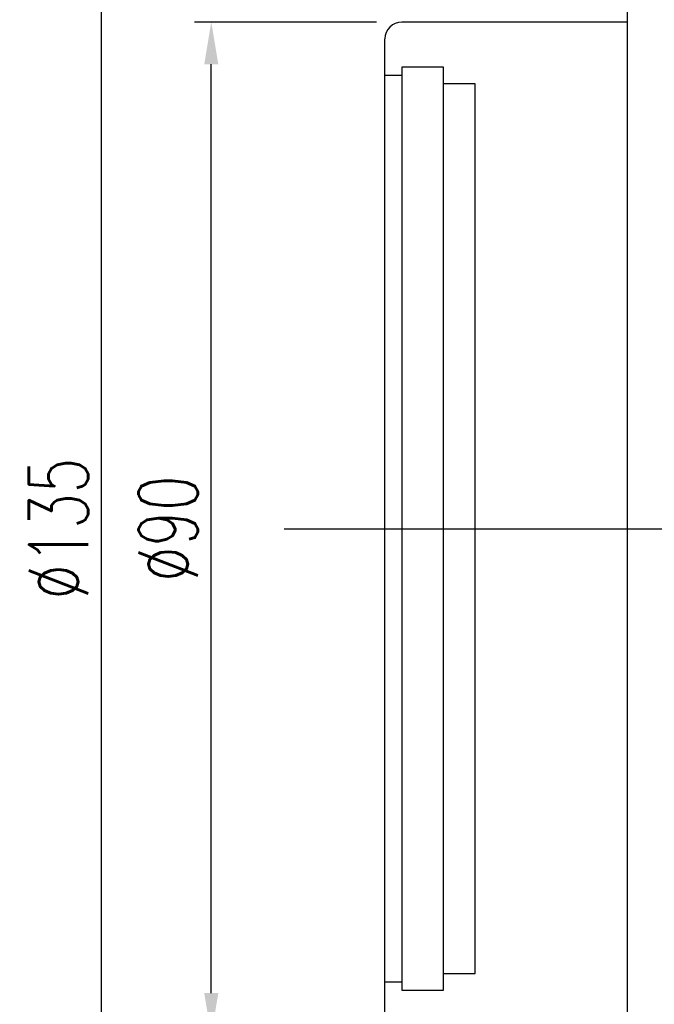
# Model space of a CAD drawing. Header units: millimetres. Extents: x -5 to 2507, y 11 to 386.
# Tile 3 of 63: x 170 to 226, y 63 to 151. Entities that reach past the tile are written whole.
import ezdxf
from ezdxf.lldxf.tags import DXFTag

# ---------------------------------------------------------------- set-up
doc = ezdxf.new("R2010")
doc.units = ezdxf.units.MM
doc.header["$LTSCALE"] = 0.2
doc.layers.get('DEFPOINTS').update_dxf_attribs({"linetype": 'CONTINUOUS'})
doc.layers.add('layer 1', color=7, linetype='CONTINUOUS')
doc.styles.add('DIM-7', font='SIMPLEX.shx', dxfattribs={"width": 0.7, "bigfont": 'chineset.shx'})
tags = doc.linetypes.add('DASHED', pattern=[25.72, 12.86, -12.86]).pattern_tags.tags
tags[6:7] = [DXFTag(74, 4), DXFTag(75, 0), DXFTag(340, '0'), DXFTag(46, 0.0), DXFTag(50, 0.0), DXFTag(44, 0.0), DXFTag(45, 0.0)]
tags[4:5] = [DXFTag(74, 4), DXFTag(75, 0), DXFTag(340, '0'), DXFTag(46, 0.0), DXFTag(50, 0.0), DXFTag(44, 0.0), DXFTag(45, 0.0)]
doc.dimstyles.new('CNS', dxfattribs={"dimtxt": 3.5, "dimasz": 2.5, "dimexe": 1, "dimexo": 1.5, "dimgap": 0.09, "dimtad": 0, "dimdsep": 46, "dimtxsty": 'DIM-7', "dimcen": 0.09, "dimclrd": 1, "dimclre": 1, "dimclrt": 4, "dimadec": 0, "dimazin": 0, "dimtfac": 1, "dimtix": 1, "dimtmove": 2, "dimatfit": 3, "dimfxl": 1, "dimtvp": 0.971429, "dimtolj": 1, "dimarcsym": 0})

# ---------------------------------------------------------------- blocks, each defined once
blk = doc.blocks.new('*D4')
at = {"layer": 'DEFPOINTS', "color": 0, "transparency": 16777216}
for p in [(186.803, 150.739), (203.729, 150.739), (203.729, 60.739)]:
    blk.add_point(p, dxfattribs=at)
at = {"layer": 'layer 1', "lineweight": -2, "transparency": 16777216}
for p, q in [((201.479, 150.739), (185.303, 150.739)), ((186.803, 64.489), (186.803, 146.989)), ((201.479, 60.739), (185.303, 60.739))]:
    blk.add_line(p, q, dxfattribs=at)
at = {"layer": 'layer 1', "transparency": 16777216}
for points in [[(186.178, 146.989), (187.428, 146.989), (186.803, 150.739)], [(186.178, 64.489), (187.428, 64.489), (186.803, 60.739)]]:
    blk.add_solid(points, dxfattribs=at)
at = {"layer": 'layer 1', "transparency": 16777216, "insert": (182.978, 105.739), "char_height": 5.25, "attachment_point": 5, "rotation": 90, "style": 'DIM-7'}
blk.add_mtext('\\A1;%%C90', dxfattribs=at)
blk = doc.blocks.new('*D6')
at = {"layer": 'DEFPOINTS', "color": 0, "transparency": 16777216}
for p in [(177.06, 173.239), (225.229, 173.239), (225.229, 38.239)]:
    blk.add_point(p, dxfattribs=at)
at = {"layer": 'layer 1', "lineweight": -2, "transparency": 16777216}
for p, q in [((222.979, 173.239), (175.56, 173.239)), ((177.06, 41.989), (177.06, 169.489)), ((222.979, 38.239), (175.56, 38.239))]:
    blk.add_line(p, q, dxfattribs=at)
at = {"layer": 'layer 1', "transparency": 16777216}
for points in [[(176.435, 169.489), (177.685, 169.489), (177.06, 173.239)], [(176.435, 41.989), (177.685, 41.989), (177.06, 38.239)]]:
    blk.add_solid(points, dxfattribs=at)
at = {"layer": 'layer 1', "transparency": 16777216, "insert": (173.235, 105.739), "char_height": 5.25, "attachment_point": 5, "rotation": 90, "style": 'DIM-7'}
blk.add_mtext('\\A1;%%C135', dxfattribs=at)

msp = doc.modelspace()

# ---------------------------------------------------------------- linework, layer by layer
at = {"layer": 'layer 1', "linetype": 'Continuous'}
for p, q in [((223.729, 171.739), (223.729, 39.739)), ((223.729, 150.739), (203.729, 150.739)), ((202.229, 62.239), (202.229, 149.239))]:
    msp.add_line(p, q, dxfattribs=at)
at = {"layer": 'layer 1', "linetype": 'DASHED'}
for p, q in [((207.429, 146.739), (203.729, 146.739)), ((203.729, 146.739), (203.729, 64.739)), ((207.429, 64.739), (207.429, 146.739)), ((203.729, 145.989), (202.229, 145.989)), ((210.229, 145.239), (207.429, 145.239)), ((210.229, 66.239), (210.229, 145.239)), ((207.429, 66.239), (210.229, 66.239)), ((202.229, 65.489), (203.729, 65.489)), ((203.729, 64.739), (207.429, 64.739))]:
    msp.add_line(p, q, dxfattribs=at)
at = {"layer": 'layer 1'}
msp.add_line((193.279, 105.739), (375.729, 105.739), dxfattribs=at)
at = {"layer": 'layer 1', "linetype": 'Continuous'}
msp.add_arc((203.729, 149.239), 1.5, 90, 180, dxfattribs=at)

# ---------------------------------------------------------------- dimensions: what is measured, and where the dimension line sits
at = {"layer": 'layer 1'}
for base, p1, p2, picture, middle in [((177.06, 173.239), (225.229, 38.239), (225.229, 173.239), '*D6', (173.235, 105.739)), ((186.803, 150.739), (203.729, 60.739), (203.729, 150.739), '*D4', (182.978, 105.739))]:
    dim = msp.add_linear_dim(base=base, p1=p1, p2=p2, angle=90, text='%%C<>', dimstyle='CNS', override={"dimscale": 1.5, "dimgap": 0.8, "dimtad": 1, "dimclrd": 256, "dimclre": 256, "dimclrt": 256, "dimadec": 2, "dimazin": 2, "dimtm": 1e-09, "dimtfac": 0.6, "dimtmove": 1, "dimatfit": 0}, dxfattribs=at)
    dim.commit()
    dim.dimension.update_dxf_attribs({"geometry": picture, "text_midpoint": middle})

doc.saveas('drawing.dxf')
